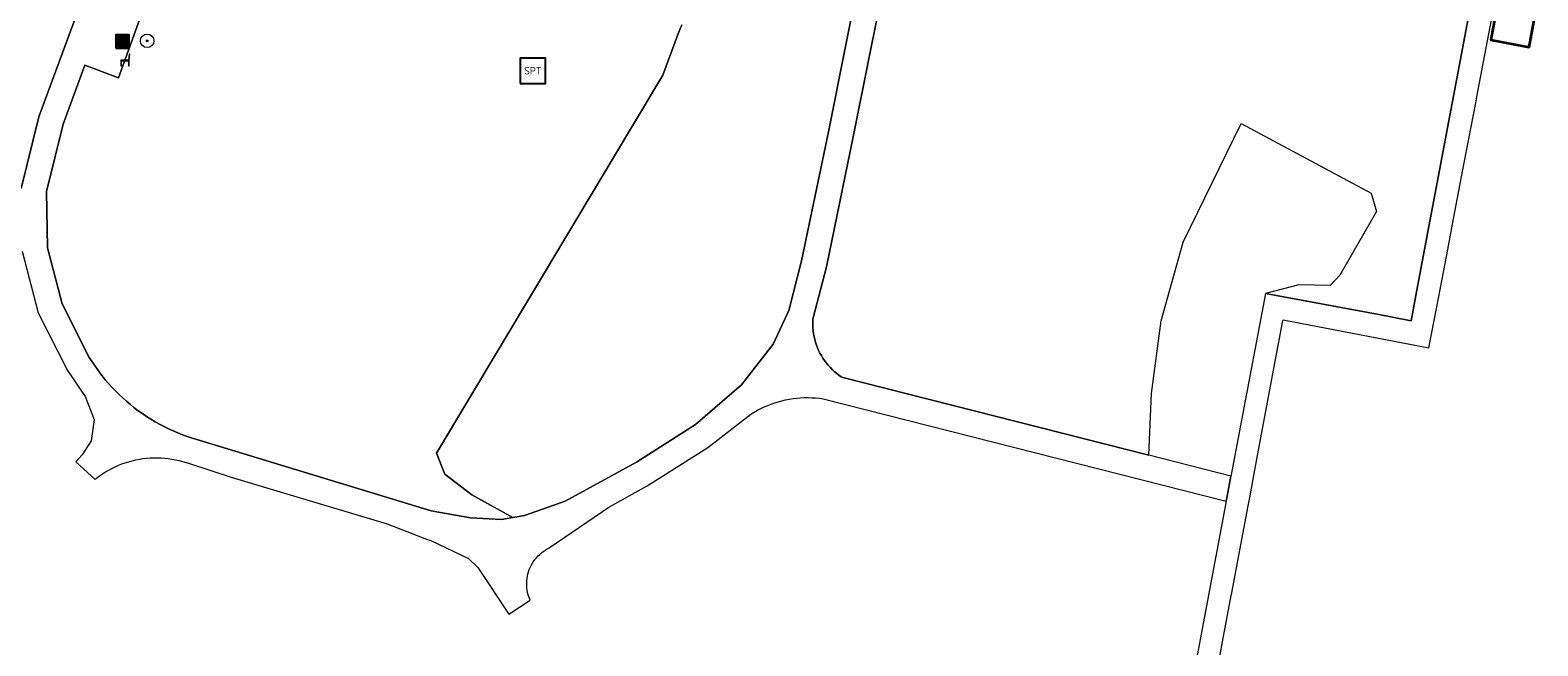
# Model space of a CAD drawing. Header units: metres. Extents: x 152610 to 160096, y 456114 to 462495.
# Tile 209 of 256: x 157139 to 157228, y 459599 to 459635. Entities that reach past the tile are written whole.
import ezdxf
from ezdxf.enums import TextEntityAlignment as Align

# ---------------------------------------------------------------- set-up
doc = ezdxf.new("R2010")
doc.units = ezdxf.units.M
doc.header["$LTSCALE"] = 0.5
doc.layers.get('0').update_dxf_attribs({"linetype": 'CONTINUOUS'})
for name, color, linetype, lineweight in [('B-PV-GR-BEPLANTING_CULTUUR_BOSPLANTSOEN-GV', 251, 'CONTINUOUS', 18), ('B-PV-GR-BOOM-S', 251, 'CONTINUOUS', 25), ('B-PV-IE-MEUBILAIR_WEGMEUBILAIR-S', 251, 'CONTINUOUS', 25), ('B-PV-IE-MEUBILAIR_WEGMEUBILAIR_AFVALBAK-S', 251, 'CONTINUOUS', 25), ('B-PV-OG-BEBOUWING-GV', 6, 'CONTINUOUS', 35), ('B-PV-OG-TERREIN_BEGROEID-GV', 251, 'CONTINUOUS', 18), ('B-PV-VH-OPENVERHARDING_TEGEL-GV', 251, 'CONTINUOUS', 18)]:
    doc.layers.add(name, color=color, linetype=linetype, lineweight=lineweight)
doc.styles.add('NLCS-ISO', font='NLCS-ISO.ttf')

# ---------------------------------------------------------------- blocks, each defined once
blk = doc.blocks.new('SIE-WEG_AFVALBAK-SO')
h = blk.add_hatch(color=256)
h.dxf.hatch_style = 1
h.paths.add_polyline_path([(-1.5, -1.5), (1.5, -1.5), (1.5, 1.5), (-1.5, 1.5)])
for points in [[(-2, -2), (2, -2), (2, 2), (-2, 2)], [(-1.5, -1.5), (1.5, -1.5), (1.5, 1.5), (-1.5, 1.5)]]:
    blk.add_lwpolyline(points, close=True)
blk = doc.blocks.new('SIE-WEG_SPEELTOESTEL-SO')
at = {"flags": 128}
blk.add_lwpolyline([(-3.75, -3.75), (3.75, -3.75), (3.75, 3.75), (-3.75, 3.75)], close=True, dxfattribs=at)
at = {"style": 'NLCS-ISO'}
blk.add_text('SPT', height=2.25, dxfattribs=at).set_placement((0, 0), align=Align.MIDDLE_CENTER)
blk = doc.blocks.new('SIE-WEG_ZITBANK-SO')
at = {"color": 0, "linetype": 'ByBlock', "lineweight": 18}
blk.add_lwpolyline([(-0.91, -1.63), (-0.91, -0.2), (1.09, -0.2), (1.09, -1.63), (1.29, -1.63), (1.29, -0.21), (1.54, 1.78), (1.33, 1.78), (1.11, 0), (-1.11, 0), (-1.11, -1.63)], close=True, dxfattribs=at)
blk = doc.blocks.new('SGR-BOOM_GBKN-SO')
at = {"linetype": 'ByBlock', "lineweight": 18}
h = blk.add_hatch(color=0, dxfattribs=at)
h.dxf.hatch_style = 1
edge = h.paths.add_edge_path()
edge.add_arc((0, 0), 0.25, 0, 360)
at = {"color": 0, "linetype": 'ByBlock', "lineweight": 18}
for radius in [2, 0.25]:
    blk.add_circle((0, 0), radius, dxfattribs=at)
at = {"color": 0, "linetype": 'ByBlock', "lineweight": 18, "style": 'NLCS-ISO'}
blk.add_attdef('SOORT', (2.5, 0), '', height=1.5, dxfattribs=at)

msp = doc.modelspace()

# ---------------------------------------------------------------- linework, layer by layer
at = {"layer": 'B-PV-GR-BEPLANTING_CULTUUR_BOSPLANTSOEN-GV', "flags": 128}
msp.add_lwpolyline([(157177.447, 459635.57), (157177.267, 459635.093), (157176.322, 459632.585), (157162.951, 459610.237), (157163.443, 459608.992), (157165.033, 459607.768), (157167.462, 459606.421), (157168.14, 459606.537), (157170.547, 459607.388), (157174.764, 459609.709), (157178.254, 459611.925), (157180.993, 459614.283), (157182.849, 459616.675), (157183.793, 459618.671), (157184.541, 459621.601), (157186.121, 459629.242), (157189.235, 459644.795)], dxfattribs=at)
at = {"layer": 'B-PV-OG-BEBOUWING-GV', "flags": 128}
msp.add_lwpolyline([(157228.091, 459637.039), (157225.831, 459637.464), (157225.307, 459634.683), (157227.568, 459634.258)], close=True, dxfattribs=at)
at = {"layer": 'B-PV-OG-TERREIN_BEGROEID-GV', "flags": 128}
for points in [[(157138.37, 459625.888), (157139.423, 459630.13), (157146.634, 459649.673)], [(157190.716, 459644.56), (157187.59, 459628.938), (157186.003, 459621.263), (157185.211, 459618.16), (157185.202, 459617.987), (157185.201, 459617.814), (157185.209, 459617.641), (157185.224, 459617.469), (157185.247, 459617.298), (157185.278, 459617.127), (157185.317, 459616.959), (157185.363, 459616.792), (157185.418, 459616.628), (157185.479, 459616.466), (157185.549, 459616.308), (157185.625, 459616.153), (157185.709, 459616.001), (157185.799, 459615.854), (157185.896, 459615.711), (157186, 459615.572), (157186.11, 459615.439), (157186.226, 459615.31), (157186.348, 459615.188), (157186.475, 459615.07), (157186.608, 459614.959), (157186.746, 459614.855), (157186.888, 459614.756), (157186.978, 459614.699), (157205.082, 459610.106), (157205.24, 459613.753), (157205.813, 459618.06), (157207.105, 459622.714), (157210.533, 459629.725), (157218.234, 459625.608), (157218.538, 459624.523), (157216.385, 459620.752), (157215.803, 459620.153), (157213.96, 459620.189), (157211.98, 459619.68), (157218.585, 459618.446), (157220.6, 459618.07), (157220.976, 459620.085), (157225.346, 459643.257)], [(157145.553, 459636.366), (157144.132, 459632.428), (157142.147, 459633.179), (157140.859, 459629.688), (157139.873, 459625.718), (157139.933, 459622.378), (157140.794, 459619.062), (157142.402, 459615.884), (157143.08, 459614.905), (157143.158, 459614.806), (157143.347, 459614.574), (157143.542, 459614.348), (157143.743, 459614.127), (157143.95, 459613.912), (157144.162, 459613.702), (157144.38, 459613.498), (157144.604, 459613.3), (157144.832, 459613.108), (157145.066, 459612.922), (157145.305, 459612.743), (157145.548, 459612.57), (157145.796, 459612.403), (157146.048, 459612.243), (157146.305, 459612.09), (157146.565, 459611.944), (157146.829, 459611.805), (157147.097, 459611.674), (157147.369, 459611.549), (157147.643, 459611.432), (157147.921, 459611.322), (157148.201, 459611.219), (157148.484, 459611.124), (157148.77, 459611.037), (157162.634, 459606.828), (157164.953, 459606.405), (157166.796, 459606.307), (157167.462, 459606.421), (157165.033, 459607.768), (157163.443, 459608.992), (157162.951, 459610.237), (157176.322, 459632.585), (157177.267, 459635.093), (157177.447, 459635.57)]]:
    msp.add_lwpolyline(points, dxfattribs=at)
at = {"layer": 'B-PV-VH-OPENVERHARDING_TEGEL-GV', "flags": 128}
for points in [[(157146.634, 459649.673), (157139.423, 459630.13), (157138.37, 459625.888)], [(157138.436, 459622.173), (157139.383, 459618.529), (157141.11, 459615.115), (157142.17, 459613.583), (157142.69, 459612.233), (157142.506, 459610.965), (157141.987, 459610.139), (157141.608, 459609.725), (157142.745, 459608.684), (157142.84, 459608.759), (157143.012, 459608.887), (157143.189, 459609.008), (157143.37, 459609.123), (157143.556, 459609.231), (157143.745, 459609.332), (157143.938, 459609.426), (157144.135, 459609.513), (157144.334, 459609.592), (157144.536, 459609.664), (157144.741, 459609.728), (157144.948, 459609.784), (157145.157, 459609.833), (157145.368, 459609.874), (157145.58, 459609.907), (157145.793, 459609.932), (157146.007, 459609.949), (157146.222, 459609.959), (157146.436, 459609.96), (157146.651, 459609.953), (157146.865, 459609.938), (157147.079, 459609.916), (157147.291, 459609.885), (157147.502, 459609.846), (157147.712, 459609.8), (157147.919, 459609.745), (157148.125, 459609.683), (157148.328, 459609.614), (157150.801, 459608.809), (157152.176, 459608.398), (157160.022, 459606.05), (157162.359, 459605.152), (157162.607, 459605.057), (157164.836, 459603.995), (157165.396, 459603.476), (157167.212, 459600.704), (157168.48, 459601.534), (157168.454, 459601.596), (157168.405, 459601.725), (157168.364, 459601.856), (157168.331, 459601.99), (157168.305, 459602.125), (157168.288, 459602.262), (157168.278, 459602.399), (157168.277, 459602.537), (157168.283, 459602.675), (157168.297, 459602.812), (157168.319, 459602.948), (157168.35, 459603.082), (157168.387, 459603.215), (157168.433, 459603.345), (157168.486, 459603.472), (157168.546, 459603.596), (157168.613, 459603.716), (157168.688, 459603.832), (157168.768, 459603.944), (157168.856, 459604.05), (157168.949, 459604.152), (157169.048, 459604.248), (157169.152, 459604.338), (157169.261, 459604.422), (157169.375, 459604.499), (157169.494, 459604.569), (157169.616, 459604.633), (157173.133, 459607.03), (157175.404, 459608.305), (157178.987, 459610.576), (157181.537, 459612.542), (157181.546, 459612.548), (157181.736, 459612.664), (157181.93, 459612.773), (157182.128, 459612.876), (157182.329, 459612.971), (157182.534, 459613.059), (157182.741, 459613.139), (157182.952, 459613.212), (157183.165, 459613.277), (157183.38, 459613.335), (157183.597, 459613.385), (157183.815, 459613.427), (157184.035, 459613.461), (157184.256, 459613.488), (157184.479, 459613.506), (157184.701, 459613.516), (157184.924, 459613.519), (157185.146, 459613.513), (157185.369, 459613.499), (157185.59, 459613.478), (157185.811, 459613.448), (157209.655, 459607.399), (157209.71, 459607.69), (157209.936, 459608.875), (157205.082, 459610.106), (157186.978, 459614.699), (157186.888, 459614.756), (157186.746, 459614.855), (157186.608, 459614.959), (157186.475, 459615.07), (157186.348, 459615.188), (157186.226, 459615.31), (157186.11, 459615.439), (157186, 459615.572), (157185.896, 459615.711), (157185.799, 459615.854), (157185.709, 459616.001), (157185.625, 459616.153), (157185.549, 459616.308), (157185.479, 459616.466), (157185.418, 459616.628), (157185.363, 459616.792), (157185.317, 459616.959), (157185.278, 459617.127), (157185.247, 459617.298), (157185.224, 459617.469), (157185.209, 459617.641), (157185.201, 459617.814), (157185.202, 459617.987), (157185.211, 459618.16), (157186.003, 459621.263), (157187.59, 459628.938), (157190.716, 459644.56)], [(157189.235, 459644.795), (157186.121, 459629.242), (157184.541, 459621.601), (157183.793, 459618.671), (157182.849, 459616.675), (157180.993, 459614.283), (157178.254, 459611.925), (157174.764, 459609.709), (157170.547, 459607.388), (157168.14, 459606.537), (157167.462, 459606.421), (157166.796, 459606.307), (157164.953, 459606.405), (157162.634, 459606.828), (157148.77, 459611.037), (157148.484, 459611.124), (157148.201, 459611.219), (157147.921, 459611.322), (157147.643, 459611.432), (157147.369, 459611.549), (157147.097, 459611.674), (157146.829, 459611.805), (157146.565, 459611.944), (157146.305, 459612.09), (157146.048, 459612.243), (157145.796, 459612.403), (157145.548, 459612.57), (157145.305, 459612.743), (157145.066, 459612.922), (157144.832, 459613.108), (157144.604, 459613.3), (157144.38, 459613.498), (157144.162, 459613.702), (157143.95, 459613.912), (157143.743, 459614.127), (157143.542, 459614.348), (157143.347, 459614.574), (157143.158, 459614.806), (157143.08, 459614.905), (157142.402, 459615.884), (157140.794, 459619.062), (157139.933, 459622.378), (157139.873, 459625.718), (157140.859, 459629.688), (157142.147, 459633.179), (157144.132, 459632.428), (157145.553, 459636.366)], [(157225.346, 459643.257), (157220.976, 459620.085), (157220.6, 459618.07), (157218.585, 459618.446), (157211.98, 459619.68), (157210.01, 459609.26), (157209.936, 459608.875), (157209.71, 459607.69), (157209.655, 459607.399), (157207.759, 459597.312)], [(157209.242, 459597.988), (157209.443, 459599.071), (157209.951, 459601.805), (157209.964, 459601.877), (157210.953, 459607.113), (157211.065, 459607.706), (157211.373, 459609.343), (157211.575, 459610.419), (157212.481, 459615.24), (157212.99, 459617.953), (157213.02, 459618.11), (157221.65, 459616.46), (157222.11, 459618.88), (157222.699, 459621.96), (157223.107, 459624.095), (157223.739, 459627.397), (157224.419, 459630.948), (157224.49, 459631.32), (157225.744, 459637.964)]]:
    msp.add_lwpolyline(points, dxfattribs=at)

# ---------------------------------------------------------------- block references
at = {"layer": 'B-PV-GR-BOOM-S', "xscale": 0.2, "yscale": 0.2, "zscale": 0.2}
msp.add_blockref('SGR-BOOM_GBKN-SO', (157145.83, 459634.62), dxfattribs=at)
at = {"layer": 'B-PV-IE-MEUBILAIR_WEGMEUBILAIR-S', "xscale": 0.2, "yscale": 0.2, "zscale": 0.2}
for name, p in [('SIE-WEG_ZITBANK-SO', (157144.501, 459633.478)), ('SIE-WEG_SPEELTOESTEL-SO', (157168.643, 459632.855))]:
    msp.add_blockref(name, p, dxfattribs=at)
at = {"layer": 'B-PV-IE-MEUBILAIR_WEGMEUBILAIR_AFVALBAK-S', "xscale": 0.2, "yscale": 0.2, "zscale": 0.2}
msp.add_blockref('SIE-WEG_AFVALBAK-SO', (157144.369, 459634.58), dxfattribs=at)

doc.saveas('drawing.dxf')
